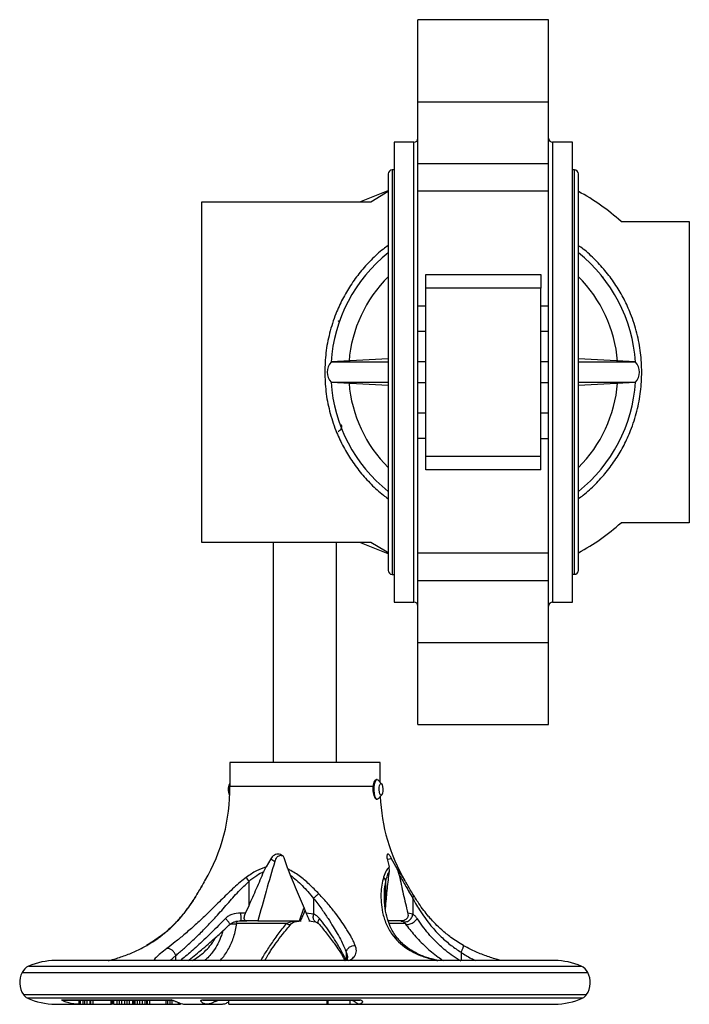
# Model space of a CAD drawing. Header units: millimetres. Extents: x 181 to 1242, y 71 to 1037.
# Tile 7 of 30: x 507 to 676, y 788 to 1037. Entities that reach past the tile are written whole.
import ezdxf

# ---------------------------------------------------------------- set-up
doc = ezdxf.new("R2010")
doc.units = ezdxf.units.MM

msp = doc.modelspace()

# ---------------------------------------------------------------- linework, layer by layer
at = {"color": 7, "linetype": 'Continuous', "lineweight": 25}
for p, q in [((640.84, 1036.52), (607.84, 1036.52)), ((607.84, 1015.78), (607.84, 1036.52)), ((640.84, 1015.78), (640.84, 1036.52)), ((607.84, 1015.78), (640.84, 1015.78)), ((607.84, 1000.26), (607.84, 1015.78)), ((640.84, 1000.26), (640.84, 1015.78)), ((606.84, 1005.61), (601.84, 1005.61)), ((601.84, 1005.61), (601.84, 889.61)), ((646.84, 1005.61), (641.84, 1005.61)), ((646.84, 889.61), (646.84, 1005.61)), ((601.84, 998.61), (601.34, 998.61)), ((607.84, 1000.26), (640.84, 1000.26)), ((607.84, 993.23), (607.84, 1000.26)), ((640.84, 993.23), (640.84, 1000.26)), ((647.34, 998.61), (646.84, 998.61)), ((600.34, 997.61), (600.34, 897.6)), ((648.34, 897.61), (648.34, 997.61)), ((593.21, 990.61), (600.34, 993.47)), ((640.84, 993.23), (607.84, 993.23)), ((607.84, 964.37), (607.84, 993.23)), ((640.84, 964.37), (640.84, 993.23)), ((553.34, 904.61), (553.34, 990.61)), ((553.34, 990.61), (596, 990.61)), ((659.1, 985.61), (676.34, 985.61)), ((676.34, 985.61), (676.34, 909.61)), ((609.84, 972.25), (638.84, 972.25)), ((609.84, 968.78), (609.84, 972.25)), ((638.84, 972.25), (638.84, 968.78)), ((654.61, 971.4), (654.59, 971.63)), ((638.84, 968.78), (609.84, 968.78)), ((609.84, 926.45), (609.84, 968.78)), ((638.84, 926.45), (638.84, 968.78)), ((607.84, 964.37), (609.84, 964.37)), ((607.84, 957.94), (607.84, 964.37)), ((638.84, 964.37), (640.84, 964.37)), ((640.84, 957.94), (640.84, 964.37)), ((587.74, 960.51), (588.3, 960.74)), ((607.84, 957.94), (609.84, 957.94)), ((607.84, 950.2), (607.84, 957.94)), ((638.84, 957.94), (640.84, 957.94)), ((640.84, 950.2), (640.84, 957.94)), ((600.34, 950.96), (585.94, 950.17)), ((585.94, 950.17), (600.34, 950.17)), ((609.84, 950.2), (607.84, 950.2)), ((607.84, 945.03), (607.84, 950.2)), ((640.84, 950.2), (638.84, 950.2)), ((640.84, 945.03), (640.84, 950.2)), ((662.74, 950.17), (648.34, 950.96)), ((648.34, 950.17), (662.74, 950.17)), ((585.94, 945.06), (600.34, 944.34)), ((585.94, 945.06), (600.34, 945.06)), ((607.84, 945.03), (609.84, 945.03)), ((607.84, 937.29), (607.84, 945.03)), ((638.84, 945.03), (640.84, 945.03)), ((640.84, 937.29), (640.84, 945.03)), ((648.34, 944.34), (662.74, 945.06)), ((648.34, 945.06), (662.74, 945.06)), ((609.84, 937.29), (607.84, 937.29)), ((607.84, 930.86), (607.84, 937.29)), ((640.84, 937.29), (638.84, 937.29)), ((640.84, 930.86), (640.84, 937.29)), ((609.84, 930.86), (607.84, 930.86)), ((607.84, 902), (607.84, 930.86)), ((638.84, 930.86), (640.84, 930.86)), ((640.84, 902), (640.84, 930.86)), ((609.84, 922.97), (609.84, 926.45)), ((609.84, 926.45), (638.84, 926.45)), ((638.84, 922.97), (638.84, 926.45)), ((638.84, 922.97), (609.84, 922.97)), ((676.34, 909.61), (659.1, 909.61)), ((596, 904.61), (553.34, 904.61)), ((571.34, 904.61), (571.34, 849.16)), ((587.34, 849.16), (587.34, 904.61)), ((600.34, 901.75), (593.21, 904.61)), ((607.84, 902), (640.84, 902)), ((607.84, 894.97), (607.84, 902)), ((640.84, 894.97), (640.84, 902)), ((601.34, 896.6), (601.84, 896.6)), ((640.84, 894.97), (607.84, 894.97)), ((607.84, 879.44), (607.84, 894.97)), ((640.84, 879.44), (640.84, 894.97)), ((646.84, 896.61), (647.34, 896.61)), ((601.84, 889.61), (606.84, 889.61)), ((641.84, 889.61), (646.84, 889.61)), ((607.84, 879.44), (640.84, 879.44)), ((607.84, 858.7), (607.84, 879.44)), ((640.84, 858.7), (640.84, 879.44)), ((607.84, 858.7), (640.84, 858.7)), ((560.34, 849.16), (560.34, 843.13)), ((598.34, 849.16), (560.34, 849.16)), ((598.34, 844.14), (598.34, 849.16)), ((597.58, 844.85), (597.42, 844.85)), ((598.68, 843.77), (597.83, 844.72)), ((560.34, 843.79), (560.32, 843.77)), ((560.34, 843.13), (596.55, 843.13)), ((560.32, 840.93), (560.33, 840.91)), ((597.47, 839.85), (597.58, 839.85)), ((597.83, 839.98), (598.68, 840.93)), ((570.7, 824.84), (569.54, 822.78)), ((570.7, 824.84), (571.72, 824.19)), ((575.02, 822.27), (574.2, 824.84)), ((600.09, 824.84), (600.58, 822.78)), ((602.59, 822.27), (601.22, 824.84)), ((568.98, 821.65), (569.54, 822.78)), ((575.02, 822.27), (575.6, 820.73)), ((600.64, 821.65), (600.58, 822.78)), ((602.59, 822.27), (603.14, 820.73)), ((565.22, 813.06), (565.22, 819.21)), ((599.74, 813.06), (599.74, 819.21)), ((581.53, 814.84), (581.53, 810.85)), ((606.54, 814.84), (606.54, 810.85)), ((564.34, 811.16), (565.22, 813.06)), ((577.97, 809.16), (579.09, 812.39)), ((599.66, 812.03), (599.74, 813.06)), ((564.34, 811.16), (563.11, 811.16)), ((579.34, 811.79), (579.07, 811.16)), ((581.53, 810.85), (579.61, 811.16)), ((606.54, 810.85), (605.3, 811.16)), ((574.68, 808.48), (562.18, 808.48)), ((564.27, 809.16), (562.92, 809.16)), ((563.24, 809.25), (563.27, 809.16)), ((563.27, 809.16), (564.64, 809.16)), ((564.27, 809.16), (564.53, 809.16)), ((567.46, 809.16), (564.64, 809.16)), ((567.46, 809.16), (577.97, 809.16)), ((576.12, 809.01), (574.68, 808.48)), ((575.9, 808.48), (576.67, 808.96)), ((578.14, 809.16), (576.12, 809.01)), ((576.65, 808.95), (578.37, 809.21)), ((577.97, 809.16), (578.14, 809.16)), ((580.32, 809.21), (582.03, 808.95)), ((582.01, 808.96), (582.78, 808.48)), ((603.53, 809.16), (600.37, 809.16)), ((603.53, 809.16), (603.66, 809.13)), ((604.12, 809.01), (604.63, 808.48)), ((619.3, 802.93), (619.23, 803)), ((642.34, 799.16), (516.34, 799.16)), ((590.02, 799.72), (589.95, 799.19)), ((516.34, 788.16), (522.27, 788.16)), ((518.03, 789.23), (545.56, 789.23)), ((518.03, 789.23), (518.35, 789.16)), ((518.35, 789.16), (545.73, 789.16)), ((522.27, 789.16), (522.27, 788.16)), ((522.27, 788.16), (522.33, 788.16)), ((522.33, 789.16), (522.33, 788.16)), ((522.33, 788.16), (522.58, 788.16)), ((522.58, 789.16), (522.58, 788.16)), ((522.58, 788.16), (523.24, 788.16)), ((523.24, 789.16), (523.24, 788.16)), ((523.24, 788.16), (523.72, 788.16)), ((523.72, 789.16), (523.72, 788.16)), ((523.72, 788.16), (524.25, 788.16)), ((524.25, 789.16), (524.25, 788.16)), ((524.25, 788.16), (525.02, 788.16)), ((525.02, 789.16), (525.02, 788.16)), ((525.02, 788.16), (525.3, 788.16)), ((525.3, 788.16), (525.3, 789.16)), ((525.3, 788.16), (525.81, 788.16)), ((525.81, 789.16), (525.81, 788.16)), ((525.81, 788.16), (530.36, 788.16)), ((530.36, 789.16), (530.36, 788.16)), ((530.36, 788.16), (530.52, 788.16)), ((530.52, 789.16), (530.52, 788.16)), ((530.7, 788.16), (530.52, 788.16)), ((530.7, 789.16), (530.7, 788.16)), ((531.08, 788.16), (530.7, 788.16)), ((531.08, 788.16), (531.08, 789.16)), ((531.08, 788.16), (531.85, 788.16)), ((531.85, 789.16), (531.85, 788.16)), ((531.85, 788.16), (532.43, 788.16)), ((532.43, 789.16), (532.43, 788.16)), ((532.43, 788.16), (533.02, 788.16)), ((533.02, 789.16), (533.02, 788.16)), ((533.02, 788.16), (533.8, 788.16)), ((533.8, 789.16), (533.8, 788.16)), ((533.8, 788.16), (534.4, 788.16)), ((534.4, 789.16), (534.4, 788.16)), ((534.4, 788.16), (535, 788.16)), ((535, 789.16), (535, 788.16)), ((535, 788.16), (535.78, 788.16)), ((535.78, 789.16), (535.78, 788.16)), ((535.78, 788.16), (535.84, 788.16)), ((535.84, 789.16), (535.84, 788.16)), ((535.84, 788.16), (536.09, 788.16)), ((536.09, 789.16), (536.09, 788.16)), ((536.09, 788.16), (536.42, 788.16)), ((536.42, 789.16), (536.42, 788.16)), ((536.42, 788.16), (536.95, 788.16)), ((536.95, 789.16), (536.95, 788.16)), ((536.95, 788.16), (537.57, 788.16)), ((537.57, 789.16), (537.57, 788.16)), ((537.57, 788.16), (538.27, 788.16)), ((538.27, 789.16), (538.27, 788.16)), ((538.27, 788.16), (538.94, 788.16)), ((538.94, 789.16), (538.94, 788.16)), ((538.94, 788.16), (539.32, 788.16)), ((539.32, 789.16), (539.32, 788.16)), ((539.32, 788.16), (539.48, 788.16)), ((539.48, 789.16), (539.48, 788.16)), ((539.48, 788.16), (540.08, 788.16)), ((540.08, 789.16), (540.08, 788.16)), ((540.08, 788.16), (544.2, 788.16)), ((544.2, 789.16), (544.2, 788.16)), ((544.2, 788.16), (544.67, 788.16)), ((544.67, 789.16), (544.67, 788.16)), ((544.67, 788.16), (545.23, 788.16)), ((545.23, 789.16), (545.23, 788.16)), ((545.23, 788.16), (545.7, 788.16)), ((545.73, 789.16), (545.56, 789.23)), ((545.7, 789.16), (545.7, 788.16)), ((545.7, 788.16), (547.42, 788.16)), ((547.42, 788.16), (547.42, 788.58)), ((547.42, 788.16), (547.89, 788.16)), ((547.89, 788.41), (547.89, 788.16)), ((549.31, 788.16), (554.68, 788.16)), ((553.4, 789.23), (593.29, 789.23)), ((553.4, 789.23), (553.53, 789.16)), ((553.53, 789.16), (593.22, 789.16)), ((554.68, 788.16), (558.54, 788.16)), ((560.11, 788.16), (560.11, 789.16)), ((560.11, 788.16), (584.95, 788.16)), ((584.95, 788.16), (584.95, 789.16)), ((584.95, 788.16), (585.17, 788.16)), ((585.17, 788.16), (585.17, 789.16)), ((585.17, 788.16), (590.74, 788.16)), ((590.74, 788.16), (590.74, 789.16)), ((590.74, 788.16), (593.08, 788.16)), ((593.08, 788.16), (642.34, 788.16)), ((593.22, 789.16), (593.29, 789.23))]:
    msp.add_line(p, q, dxfattribs=at)
at = {"color": 8, "linetype": 'Continuous', "lineweight": 25}
for p, q in [((606.84, 889.61), (606.84, 1005.61)), ((641.84, 1005.61), (641.84, 889.61)), ((601.34, 998.61), (601.34, 896.6)), ((647.34, 896.61), (647.34, 998.61)), ((601.22, 824.84), (600.14, 824.63)), ((552.06, 815.82), (552.17, 816.01)), ((604.63, 808.48), (600.73, 808.48)), ((603.66, 809.13), (604.12, 809.01)), ((545.28, 799.16), (546.73, 800.46)), ((546.73, 799.16), (546.73, 800.46)), ((589.77, 801.26), (589.77, 799.19)), ((618.73, 801.26), (618.73, 799.16)), ((509.61, 797.74), (611.1, 797.74)), ((611.1, 797.74), (649.08, 797.74)), ((507.96, 796.2), (611.85, 796.2)), ((611.85, 796.2), (650.72, 796.2)), ((508.28, 790.58), (611.7, 790.58)), ((611.7, 790.58), (650.4, 790.58)), ((509.29, 789.73), (611.24, 789.73)), ((611.24, 789.73), (649.4, 789.73))]:
    msp.add_line(p, q, dxfattribs=at)
at = {"color": 7, "linetype": 'Continuous', "lineweight": 25, "flags": 128}
for points in [[(596, 990.61), (599.65, 992.81), (600.34, 993.18)], [(600.34, 902.05), (599.65, 902.42), (596, 904.61)], [(597.83, 839.98), (597.64, 839.86), (597.35, 839.97), (597.08, 840.43), (596.9, 841.2), (596.81, 842.13), (596.84, 843.1), (596.99, 843.96), (597.22, 844.57), (597.51, 844.84), (597.81, 844.73), (597.83, 844.72)], [(598.07, 842.22), (598.09, 842.8), (598.18, 843.31), (598.32, 843.68), (598.49, 843.84), (598.67, 843.78), (598.83, 843.5), (598.94, 843.04), (598.99, 842.48), (598.97, 841.9), (598.88, 841.38), (598.74, 841.02), (598.57, 840.86), (598.39, 840.92), (598.23, 841.2), (598.12, 841.66), (598.07, 842.22)]]:
    msp.add_lwpolyline(points, dxfattribs=at)
at = {"color": 7, "linetype": 'Continuous', "lineweight": 25}
for centre, radius, start, end in [((606.84, 1006.61), 1, 270, 0), ((641.84, 1006.61), 1, 180, 270), ((601.34, 997.61), 1, 90, 180), ((647.34, 997.61), 1, 0, 90), ((624.34, 947.61), 51.5, 47.5498, 62.2238), ((624.34, 947.61), 38.5, 128.5631, 176.2254), ((624.34, 947.61), 38.5, 3.7746, 51.4369), ((624.34, 947.61), 34, 134.9009, 175.2718), ((624.34, 947.61), 34, 4.7282, 45.0991), ((588.7, 947.61), 3.76, 137.157, 222.843), ((659.98, 947.61), 3.76, 317.157, 42.843), ((624.34, 947.61), 38.5, 183.7746, 231.4369), ((624.34, 947.61), 34, 184.6896, 225.0991), ((624.34, 947.61), 38.5, 308.5631, 356.2254), ((624.34, 947.61), 34, 314.9009, 355.3104), ((624.34, 947.61), 51.5, 297.7762, 312.4502), ((601.34, 897.6), 1, 180, 270), ((647.34, 897.61), 1, 270, 0), ((606.84, 888.61), 1, 0, 90), ((641.84, 888.61), 1, 90, 180), ((515.31, 842.21), 45.04, 329.4627, 1.1782), ((562.95, 842.35), 2.99, 151.6705, 208.3295), ((643.37, 842.21), 45.04, 182.0724, 210.5208), ((510.98, 794.63), 3.4, 113.8062, 152.5058), ((516.34, 782.48), 16.69, 90, 113.8062), ((642.34, 782.48), 16.69, 66.1938, 90), ((647.7, 794.63), 3.4, 27.4942, 66.1938), ((512.84, 793.66), 5.5, 152.5058, 214.0659), ((645.84, 793.66), 5.5, 325.9341, 27.4942), ((510.33, 791.97), 2.47, 214.0659, 244.9881), ((648.35, 791.97), 2.47, 295.0119, 325.9341), ((516.34, 804.85), 16.69, 244.9881, 270), ((642.34, 804.85), 16.69, 270, 295.0119)]:
    msp.add_arc(centre, radius, start, end, dxfattribs=at)
at = {"color": 8, "linetype": 'Continuous', "lineweight": 25}
for points, knots in [([(600.34, 979.55), (599.93, 979.26), (598.4, 978.17), (596.02, 975.93), (593.23, 972.88), (590.82, 969.56), (588.76, 966.04), (586.93, 962.02), (585.47, 957.49), (584.51, 952.54), (584.4, 949.24), (584.34, 947.61)], [0, 0, 0, 0, 0.040802, 0.152204, 0.263591, 0.374993, 0.48406, 0.59314, 0.732655, 0.868368, 1, 1, 1, 1]), ([(664.34, 947.61), (664.28, 949.24), (664.17, 952.54), (663.21, 957.49), (661.75, 962.02), (659.92, 966.04), (657.86, 969.56), (655.45, 972.88), (652.66, 975.93), (650.28, 978.17), (648.75, 979.26), (648.34, 979.55)], [0, 0, 0, 0, 0.131625, 0.267332, 0.40686, 0.515926, 0.625007, 0.736395, 0.847796, 0.959184, 1, 1, 1, 1]), ([(584.34, 947.61), (584.4, 945.99), (584.51, 942.68), (585.47, 937.73), (586.93, 933.21), (588.76, 929.18), (590.82, 925.66), (593.23, 922.34), (596.02, 919.29), (598.4, 917.06), (599.93, 915.97), (600.34, 915.67)], [0, 0, 0, 0, 0.131625, 0.267332, 0.40686, 0.515926, 0.625007, 0.736395, 0.847796, 0.959184, 1, 1, 1, 1]), ([(648.34, 915.67), (648.75, 915.97), (650.28, 917.06), (652.66, 919.29), (655.45, 922.34), (657.86, 925.66), (659.92, 929.18), (661.75, 933.21), (663.21, 937.73), (664.17, 942.68), (664.28, 945.99), (664.34, 947.61)], [0, 0, 0, 0, 0.040802, 0.152204, 0.263591, 0.374993, 0.48406, 0.59314, 0.732655, 0.868368, 1, 1, 1, 1]), ([(588.36, 934.39), (588.38, 934.37), (588.63, 934.04), (588.49, 933.56), (588.23, 932.91), (587.8, 932.62), (587.74, 932.59)], [0, 0, 0, 0, 0.040851, 0.509295, 0.935571, 1, 1, 1, 1]), ([(604.56, 819.32), (604.26, 819.84), (603.6, 821), (602.94, 821.82), (602.59, 822.27)], [0, 0, 0, 0, 0.452309, 1, 1, 1, 1]), ([(599.43, 815.28), (599.41, 815.69), (599.36, 817.07), (599.59, 818.33), (599.74, 819.21)], [0, 0, 0, 0, 0.3006853, 1, 1, 1, 1]), ([(559.29, 809.81), (558.7, 809.2), (557.5, 807.98), (555.69, 806.16), (553.89, 804.42), (551.72, 802.39), (549.67, 800.59), (548.33, 799.52), (547.89, 799.16)], [0, 0, 0, 0, 0.152051, 0.308377, 0.468194, 0.61647, 0.873265, 1, 1, 1, 1]), ([(560.43, 808.35), (560.43, 808.36), (560.44, 808.38), (560.35, 808.55), (560.16, 808.8), (559.89, 809.12), (559.6, 809.46), (559.39, 809.7), (559.29, 809.81)], [0, 0, 0, 0, 0.1436031, 0.3266932, 0.5097836, 0.6862256, 0.8507104, 1, 1, 1, 1]), ([(563.11, 811.16), (563.11, 810.9), (563.11, 810.38), (563.15, 809.72), (563.2, 809.32), (563.23, 809.27), (563.24, 809.25)], [0, 0, 0, 0, 0.2909061, 0.5818122, 0.8727183, 1, 1, 1, 1]), ([(582.02, 808.96), (581.95, 808.99), (581.8, 809.06), (581.62, 809.29), (581.49, 809.62), (581.44, 810.01), (581.45, 810.43), (581.51, 810.71), (581.53, 810.85)], [0, 0, 0, 0, 0.147754, 0.328061, 0.508368, 0.683227, 0.848115, 1, 1, 1, 1]), ([(582.78, 808.49), (582.77, 808.49), (582.69, 808.55), (582.64, 808.76), (582.65, 809.09), (582.78, 809.45), (582.93, 809.69), (583, 809.81)], [0, 0, 0, 0, 0.03158, 0.296074, 0.550425, 0.78664, 1, 1, 1, 1]), ([(557.88, 799.16), (558.03, 799.31), (558.95, 800.23), (560.17, 802.22), (561.51, 805.2), (561.95, 807.37), (562.18, 808.48)], [0, 0, 0, 0, 0.057109, 0.359303, 0.670844, 1, 1, 1, 1]), ([(562.18, 808.48), (562.04, 808.44), (561.76, 808.35), (561.27, 808.33), (560.87, 808.35), (560.65, 808.43), (560.59, 808.45)], [0, 0, 0, 0, 0.271546, 0.570732, 0.891667, 1, 1, 1, 1]), ([(562.18, 808.48), (562.13, 808.6), (562.04, 808.84), (561.91, 808.95), (561.84, 809.01)], [0, 0, 0, 0, 0.472874, 1, 1, 1, 1]), ([(568.21, 799.16), (568.23, 799.21), (568.44, 799.61), (569.2, 800.88), (570.59, 803.01), (572.51, 805.74), (573.97, 807.59), (574.68, 808.48)], [0, 0, 0, 0, 0.016293, 0.155759, 0.448306, 0.731613, 1, 1, 1, 1]), ([(574.68, 808.48), (574.8, 808.44), (575.05, 808.33), (575.41, 808.28), (575.72, 808.32), (575.84, 808.43), (575.9, 808.49)], [0, 0, 0, 0, 0.226916, 0.478137, 0.74865, 1, 1, 1, 1]), ([(576.12, 809.01), (576.2, 808.98), (576.38, 808.92), (576.56, 808.91), (576.64, 808.95), (576.65, 808.96)], [0, 0, 0, 0, 0.450223, 0.938989, 1, 1, 1, 1]), ([(604.63, 808.48), (605.39, 807.51), (606.94, 805.51), (609.25, 803.13), (611.31, 801.32), (612.78, 800.14), (613.81, 799.45), (614.24, 799.16)], [0, 0, 0, 0, 0.2920671, 0.5957996, 0.7413912, 0.8906182, 1, 1, 1, 1]), ([(550.84, 799.16), (551.07, 799.29), (552.58, 800.11), (554.33, 801.62), (555.95, 803.54), (556.55, 804.56), (556.82, 805.03)], [0, 0, 0, 0, 0.0843073, 0.5567527, 0.7991255, 1, 1, 1, 1]), ([(558.58, 806.63), (558.53, 806.44), (558.38, 805.88), (557.93, 804.63), (557.15, 802.91), (556.02, 801.24), (554.95, 800), (554.28, 799.4), (554.01, 799.16)], [0, 0, 0, 0, 0.064633, 0.200773, 0.457691, 0.712614, 0.885567, 1, 1, 1, 1]), ([(590.3, 799.16), (590.3, 799.16), (590.82, 799.33), (591.47, 799.8), (592.1, 800.51), (592.31, 801.28), (592.32, 802.06), (592.12, 802.68), (592.02, 803)], [0, 0, 0, 0, 0.001264, 0.242136, 0.48365, 0.640759, 0.813295, 1, 1, 1, 1]), ([(618.73, 801.26), (618.84, 801.48), (619.02, 801.83), (619.19, 802.25), (619.29, 802.53), (619.34, 802.75), (619.36, 802.91), (619.32, 802.93), (619.3, 802.93)], [0, 0, 0, 0, 0.283785, 0.43721, 0.594096, 0.750981, 0.904406, 1, 1, 1, 1]), ([(544.52, 802.24), (543.94, 801.79), (542.79, 800.92), (541.72, 799.94), (541.19, 799.37), (541.21, 799.17), (541.21, 799.16)], [0, 0, 0, 0, 0.333667, 0.658683, 0.981527, 1, 1, 1, 1]), ([(589.77, 801.26), (589.92, 800.78), (590.1, 800.23), (590.03, 799.79), (590.02, 799.72)], [0, 0, 0, 0, 0.861022, 1, 1, 1, 1]), ([(605.01, 802.24), (605.6, 801.87), (606.78, 801.14), (608.66, 800.35), (610.37, 799.79), (611.67, 799.43), (612.51, 799.24), (612.86, 799.16)], [0, 0, 0, 0, 0.271915, 0.551104, 0.720289, 0.884147, 1, 1, 1, 1]), ([(605.59, 802.1), (605.57, 802.12), (605.48, 802.2), (605.29, 802.25), (605.1, 802.24), (605.01, 802.24)], [0, 0, 0, 0, 0.1541145, 0.5896123, 1, 1, 1, 1]), ([(618.73, 801.26), (619.56, 800.72), (620.77, 799.94), (622.08, 799.34), (622.48, 799.16)], [0, 0, 0, 0, 0.694333, 1, 1, 1, 1])]:
    msp.add_open_spline(points, degree=3, knots=knots, dxfattribs=at)
at = {"color": 7, "linetype": 'Continuous', "lineweight": 25}
for points, knots in [([(596.55, 843.13), (596.6, 843.39), (596.69, 843.91), (596.95, 844.48), (597.21, 844.81), (597.36, 844.82), (597.42, 844.82)], [0, 0, 0, 0, 0.2695222, 0.5390021, 0.8091427, 1, 1, 1, 1]), ([(596.55, 843.13), (596.52, 842.87), (596.46, 842.34), (596.53, 841.51), (596.72, 840.77), (596.99, 840.21), (597.26, 839.88), (597.41, 839.88), (597.46, 839.88)], [0, 0, 0, 0, 0.168517, 0.344919, 0.521249, 0.699458, 0.87903, 1, 1, 1, 1]), ([(574.2, 824.84), (574.12, 825.03), (573.96, 825.41), (573.47, 825.81), (572.88, 826.02), (572.23, 826.01), (571.61, 825.79), (571.06, 825.39), (570.82, 825.02), (570.7, 824.84)], [0, 0, 0, 0, 0.144553, 0.289179, 0.432328, 0.574994, 0.717627, 0.860286, 1, 1, 1, 1]), ([(572.08, 824.98), (571.98, 824.81), (571.85, 824.58), (571.75, 824.28), (571.72, 824.19)], [0, 0, 0, 0, 0.7052682, 1, 1, 1, 1]), ([(573.68, 825.58), (573.5, 825.61), (573.17, 825.67), (572.71, 825.55), (572.33, 825.32), (572.17, 825.09), (572.08, 824.98)], [0, 0, 0, 0, 0.259151, 0.494737, 0.737337, 1, 1, 1, 1]), ([(601.22, 824.84), (601.12, 825.03), (600.92, 825.41), (600.63, 825.81), (600.37, 826.02), (600.17, 826.01), (600.03, 825.79), (599.99, 825.39), (600.05, 825.02), (600.09, 824.84)], [0, 0, 0, 0, 0.144553, 0.289179, 0.432328, 0.574993, 0.717626, 0.860285, 1, 1, 1, 1]), ([(569.54, 822.78), (568.72, 822.49), (566.96, 821.87), (565.39, 820.77), (564.55, 820.18)], [0, 0, 0, 0, 0.464477, 1, 1, 1, 1]), ([(571.72, 824.19), (570.99, 821.71), (569.53, 816.73), (568.15, 811.69), (567.46, 809.16)], [0, 0, 0, 0, 0.499761, 1, 1, 1, 1]), ([(582.87, 816.01), (582.06, 816.82), (580.48, 818.41), (577.93, 820.65), (575.99, 821.73), (575.02, 822.27)], [0, 0, 0, 0, 0.3463035, 0.6718942, 1, 1, 1, 1]), ([(600.58, 822.78), (600.33, 822.5), (599.78, 821.88), (599.39, 820.78), (599.18, 820.18)], [0, 0, 0, 0, 0.462276, 1, 1, 1, 1]), ([(564.55, 820.18), (564.03, 819.78), (562.96, 818.97), (561.45, 817.59), (559.96, 816.18), (558.47, 814.72), (556.92, 813.19), (555.4, 811.7), (553.96, 810.31), (552.64, 809.07), (551.33, 807.87), (550.04, 806.73), (548.45, 805.37), (546.55, 803.8), (545.2, 802.76), (544.52, 802.24)], [0, 0, 0, 0, 0.070605, 0.143458, 0.216525, 0.286811, 0.363598, 0.446603, 0.511594, 0.577864, 0.642752, 0.705937, 0.770244, 0.883507, 1, 1, 1, 1]), ([(565.22, 819.21), (565.09, 819.38), (564.83, 819.73), (564.65, 820.03), (564.55, 820.18)], [0, 0, 0, 0, 0.478701, 1, 1, 1, 1]), ([(565.22, 813.06), (565.86, 814.49), (567.14, 817.34), (568.36, 820.22), (568.98, 821.65)], [0, 0, 0, 0, 0.499897, 1, 1, 1, 1]), ([(565.22, 819.21), (565.85, 819.72), (567.03, 820.67), (568.36, 821.34), (568.98, 821.65)], [0, 0, 0, 0, 0.53696, 1, 1, 1, 1]), ([(575.6, 820.73), (576.13, 820.33), (577.21, 819.51), (578.66, 818.07), (580.11, 816.51), (581.04, 815.42), (581.53, 814.84)], [0, 0, 0, 0, 0.2384244, 0.4806035, 0.7269634, 1, 1, 1, 1]), ([(575.6, 820.73), (576.26, 819.13), (577.59, 815.92), (578.93, 812.75), (579.61, 811.16)], [0, 0, 0, 0, 0.499802, 1, 1, 1, 1]), ([(599.18, 820.18), (599, 819.54), (598.67, 818.25), (598.49, 816.08), (598.53, 813.76), (598.83, 811.68), (599.3, 809.86), (599.82, 808.44), (600.49, 807.07), (601.48, 805.53), (602.88, 803.85), (604.3, 802.78), (605.01, 802.24)], [0, 0, 0, 0, 0.111456, 0.2211697, 0.3291736, 0.4606709, 0.535108, 0.6109213, 0.6863427, 0.7629946, 0.8797974, 1, 1, 1, 1]), ([(599.74, 819.21), (599.7, 819.38), (599.61, 819.73), (599.32, 820.03), (599.18, 820.18)], [0, 0, 0, 0, 0.478701, 1, 1, 1, 1]), ([(599.74, 819.21), (599.87, 819.72), (600.11, 820.67), (600.47, 821.34), (600.64, 821.65)], [0, 0, 0, 0, 0.538526, 1, 1, 1, 1]), ([(599.74, 813.06), (599.87, 814.49), (600.13, 817.34), (600.47, 820.22), (600.64, 821.65)], [0, 0, 0, 0, 0.499897, 1, 1, 1, 1]), ([(603.14, 820.73), (603.46, 819.13), (604.11, 815.92), (604.9, 812.75), (605.3, 811.16)], [0, 0, 0, 0, 0.499802, 1, 1, 1, 1]), ([(603.14, 820.73), (603.37, 820.38), (603.85, 819.63), (604.64, 818.24), (605.53, 816.62), (606.19, 815.46), (606.54, 814.84)], [0, 0, 0, 0, 0.20957, 0.445342, 0.708554, 1, 1, 1, 1]), ([(546.73, 800.46), (547.05, 800.72), (547.67, 801.25), (548.67, 802.11), (549.71, 803.03), (550.81, 804.04), (551.96, 805.14), (553.16, 806.31), (554.37, 807.55), (555.61, 808.85), (557.42, 810.81), (559.73, 813.4), (562.42, 816.51), (564.32, 818.34), (565.22, 819.21)], [0, 0, 0, 0, 0.056085, 0.11304, 0.170957, 0.229922, 0.29255, 0.357156, 0.421688, 0.48749, 0.557162, 0.713601, 0.864744, 1, 1, 1, 1]), ([(553.9, 818.96), (553.76, 818.73), (553.17, 817.73), (552.52, 816.64), (552.03, 815.79)], [0, 0, 0, 0, 0.22852, 1, 1, 1, 1]), ([(552.17, 816.01), (552.71, 816.93), (553.37, 818.1), (553.99, 819.11), (554.11, 819.32)], [0, 0, 0, 0, 0.79877, 1, 1, 1, 1]), ([(605.13, 818.38), (605.07, 818.49), (604.87, 818.83), (604.69, 819.12), (604.56, 819.32)], [0, 0, 0, 0, 0.3181157, 1, 1, 1, 1]), ([(606.65, 815.79), (606.16, 816.64), (605.51, 817.73), (604.92, 818.73), (604.78, 818.96)], [0, 0, 0, 0, 0.77148, 1, 1, 1, 1]), ([(552.08, 815.88), (551.57, 815.07), (550.72, 813.7), (549.51, 812.01), (548.77, 811.07), (548.35, 810.56), (547.83, 809.94), (546.85, 808.84), (545.16, 807.15), (542.69, 805.05), (540.55, 803.71), (539.36, 802.97)], [0, 0, 0, 0, 0.174218, 0.293804, 0.359622, 0.378461, 0.406632, 0.493836, 0.62196, 0.790713, 1, 1, 1, 1]), ([(539.45, 803), (539.79, 803.2), (540.48, 803.61), (541.46, 804.25), (542.4, 804.9), (543.79, 805.94), (545.52, 807.42), (547.41, 809.36), (549.03, 811.3), (550.32, 813.07), (551.35, 814.64), (551.9, 815.56), (552.17, 816.01)], [0, 0, 0, 0, 0.0588446, 0.1169768, 0.1745126, 0.2315548, 0.3813489, 0.5274125, 0.6665938, 0.801176, 0.9027775, 1, 1, 1, 1]), ([(581.53, 814.84), (581.63, 814.95), (581.81, 815.18), (582.15, 815.5), (582.51, 815.78), (582.75, 815.93), (582.87, 816.01)], [0, 0, 0, 0, 0.246671, 0.5, 0.753329, 1, 1, 1, 1]), ([(581.53, 814.84), (582.22, 813.94), (583.52, 812.25), (585.13, 809.84), (586.43, 807.78), (587.56, 805.87), (588.51, 804.14), (589.27, 802.56), (589.61, 801.68), (589.77, 801.26)], [0, 0, 0, 0, 0.1835119, 0.3452061, 0.4879917, 0.6147865, 0.7589567, 0.8861635, 1, 1, 1, 1]), ([(592.02, 803), (591.92, 803.24), (591.73, 803.72), (591.35, 804.52), (590.87, 805.42), (590.28, 806.42), (589.46, 807.72), (588.39, 809.29), (586.93, 811.27), (585.15, 813.53), (583.67, 815.14), (582.87, 816.01)], [0, 0, 0, 0, 0.069691, 0.138461, 0.215713, 0.300986, 0.385105, 0.520894, 0.653184, 0.814641, 1, 1, 1, 1]), ([(605.59, 802.12), (605.01, 802.56), (603.98, 803.34), (602.89, 804.52), (602.13, 805.52), (601.47, 806.55), (600.77, 807.93), (600.07, 809.87), (599.49, 812.45), (599.42, 814.4), (599.38, 815.46)], [0, 0, 0, 0, 0.131213, 0.235125, 0.312012, 0.381462, 0.483956, 0.621113, 0.793282, 1, 1, 1, 1]), ([(606.54, 814.84), (606.59, 814.95), (606.7, 815.18), (606.73, 815.5), (606.68, 815.78), (606.56, 815.93), (606.51, 816.01)], [0, 0, 0, 0, 0.246673, 0.500004, 0.753332, 1, 1, 1, 1]), ([(606.54, 814.84), (606.78, 814.42), (607.32, 813.46), (608.3, 811.84), (609.57, 809.94), (611.33, 807.65), (613.54, 805.27), (616.1, 803.03), (617.89, 801.82), (618.73, 801.26)], [0, 0, 0, 0, 0.085778, 0.197118, 0.327791, 0.471739, 0.674972, 0.847638, 1, 1, 1, 1]), ([(619.32, 802.97), (618.24, 803.63), (616.3, 804.84), (614.01, 806.73), (612.41, 808.25), (611.3, 809.43), (610.33, 810.55), (609.24, 811.91), (607.93, 813.75), (607.08, 815.12), (606.6, 815.88)], [0, 0, 0, 0, 0.189215, 0.342483, 0.45971, 0.540675, 0.607925, 0.706037, 0.836508, 1, 1, 1, 1]), ([(563.11, 811.16), (562.35, 811.11), (561.27, 811.03), (560, 810.44), (559.52, 810.01), (559.29, 809.81)], [0, 0, 0, 0, 0.538689, 0.774233, 1, 1, 1, 1]), ([(564.64, 809.16), (564.52, 809.18), (564.28, 809.22), (564.06, 809.52), (564, 809.96), (564.07, 810.47), (564.21, 810.88), (564.32, 811.11), (564.34, 811.16)], [0, 0, 0, 0, 0.206366, 0.413837, 0.597362, 0.765814, 0.944177, 1, 1, 1, 1]), ([(579.07, 811.16), (578.99, 810.96), (578.81, 810.56), (578.55, 809.98), (578.35, 809.55), (578.21, 809.27), (578.16, 809.17), (578.14, 809.16), (578.14, 809.16)], [0, 0, 0, 0, 0.2007, 0.402725, 0.576638, 0.732913, 0.944315, 1, 1, 1, 1]), ([(579.61, 811.16), (579.7, 810.96), (579.87, 810.56), (580.13, 809.98), (580.33, 809.55), (580.47, 809.27), (580.53, 809.17), (580.54, 809.16), (580.54, 809.16)], [0, 0, 0, 0, 0.200698, 0.40272, 0.576631, 0.732904, 0.944303, 1, 1, 1, 1]), ([(583, 809.81), (582.79, 810.03), (582.37, 810.48), (581.82, 810.72), (581.53, 810.85)], [0, 0, 0, 0, 0.483828, 1, 1, 1, 1]), ([(589.77, 798.98), (589.63, 799.32), (589.35, 800.03), (588.76, 801.22), (588.02, 802.55), (587.06, 804.12), (585.88, 805.91), (584.52, 807.86), (583.5, 809.17), (583, 809.81)], [0, 0, 0, 0, 0.117072, 0.236756, 0.367496, 0.503203, 0.669332, 0.839195, 1, 1, 1, 1]), ([(605.3, 811.16), (605.33, 810.96), (605.4, 810.56), (605.23, 809.98), (604.86, 809.55), (604.34, 809.27), (603.88, 809.17), (603.59, 809.16), (603.53, 809.16)], [0, 0, 0, 0, 0.200698, 0.40272, 0.576631, 0.732904, 0.944303, 1, 1, 1, 1]), ([(604.12, 809.01), (604.23, 808.97), (604.46, 808.91), (604.84, 808.93), (605.24, 809.05), (605.64, 809.29), (605.99, 809.62), (606.26, 810.01), (606.46, 810.43), (606.52, 810.71), (606.54, 810.85)], [0, 0, 0, 0, 0.1130203, 0.2357164, 0.3658317, 0.5000008, 0.6341698, 0.7642847, 0.8869802, 1, 1, 1, 1]), ([(604.63, 808.48), (604.71, 808.44), (604.88, 808.33), (605.24, 808.28), (605.68, 808.33), (606.17, 808.49), (606.66, 808.76), (607.09, 809.09), (607.43, 809.45), (607.58, 809.69), (607.65, 809.81)], [0, 0, 0, 0, 0.110157, 0.232114, 0.363436, 0.499995, 0.636556, 0.76788, 0.88984, 1, 1, 1, 1]), ([(607.65, 809.81), (607.48, 810.03), (607.13, 810.48), (606.74, 810.72), (606.54, 810.85)], [0, 0, 0, 0, 0.483828, 1, 1, 1, 1]), ([(618.73, 798.98), (618.06, 799.4), (616.7, 800.25), (614.97, 801.58), (613.43, 802.91), (611.96, 804.33), (610.46, 806), (608.96, 807.88), (608.09, 809.17), (607.65, 809.81)], [0, 0, 0, 0, 0.140909, 0.286789, 0.400573, 0.520379, 0.676506, 0.838448, 1, 1, 1, 1]), ([(549.87, 799.16), (550.09, 799.34), (550.86, 799.93), (552.12, 800.95), (553.72, 802.28), (555.53, 803.85), (557.83, 805.92), (559.56, 807.53), (560.52, 808.42)], [0, 0, 0, 0, 0.0672328, 0.2286318, 0.357215, 0.5189538, 0.7332242, 1, 1, 1, 1]), ([(560.42, 808.33), (560.59, 808.46), (560.95, 808.74), (561.92, 809.11), (562.71, 809.17), (563.26, 809.21)], [0, 0, 0, 0, 0.209931, 0.449445, 1, 1, 1, 1]), ([(569.25, 799.16), (569.27, 799.21), (569.38, 799.47), (569.68, 799.98), (570.03, 800.59), (570.46, 801.28), (571.1, 802.27), (572.17, 803.81), (573.75, 805.94), (575.14, 807.58), (575.91, 808.48)], [0, 0, 0, 0, 0.021268, 0.124601, 0.200803, 0.254307, 0.364922, 0.526275, 0.738346, 1, 1, 1, 1]), ([(582.72, 808.55), (583.39, 807.76), (584.85, 806.04), (586.58, 803.72), (588.02, 801.62), (588.96, 800.13), (589.32, 799.35), (589.44, 799.1)], [0, 0, 0, 0, 0.228734, 0.493547, 0.689251, 0.899345, 1, 1, 1, 1]), ([(529.71, 799.16), (530.05, 799.25), (531.25, 799.54), (533.62, 800.31), (536.61, 801.48), (538.5, 802.49), (539.45, 803)], [0, 0, 0, 0, 0.116964, 0.408068, 0.7037, 1, 1, 1, 1]), ([(589.77, 801.26), (589.82, 801.48), (589.91, 801.83), (590.22, 802.25), (590.52, 802.53), (590.87, 802.75), (591.37, 802.96), (591.76, 802.99), (592.02, 803)], [0, 0, 0, 0, 0.238839, 0.367964, 0.500002, 0.632039, 0.761164, 1, 1, 1, 1]), ([(628.97, 799.16), (628.63, 799.25), (627.43, 799.54), (625.06, 800.31), (622.07, 801.48), (620.18, 802.49), (619.23, 803)], [0, 0, 0, 0, 0.1169638, 0.4080682, 0.7037004, 1, 1, 1, 1]), ([(546.73, 800.46), (546.63, 800.7), (546.48, 801.05), (546.13, 801.48), (545.82, 801.78), (545.48, 802.01), (545.14, 802.17), (544.81, 802.25), (544.62, 802.24), (544.52, 802.24)], [0, 0, 0, 0, 0.233248, 0.36102, 0.492785, 0.625531, 0.756113, 0.881677, 1, 1, 1, 1]), ([(613.09, 799.16), (612.47, 799.3), (610.78, 799.68), (608.07, 800.62), (606.4, 801.63), (605.51, 802.18)], [0, 0, 0, 0, 0.214064, 0.577939, 1, 1, 1, 1]), ([(590.01, 799.19), (589.95, 799.2), (589.86, 799.22), (589.69, 799.17), (589.66, 799.16)], [0, 0, 0, 0, 0.817799, 1, 1, 1, 1]), ([(522.27, 788.18), (522.26, 788.18), (521.41, 788.13), (520.3, 788.37), (519.13, 788.69), (518.6, 788.88), (518.26, 789.02), (518.07, 789.13), (517.99, 789.19), (517.99, 789.22), (518.02, 789.23), (518.03, 789.23)], [0, 0, 0, 0, 0.007566, 0.500391, 0.650688, 0.755565, 0.866059, 0.910255, 0.95475, 0.979261, 1, 1, 1, 1]), ([(545.56, 789.23), (545.59, 789.23), (545.65, 789.22), (545.78, 789.2), (546.01, 789.15), (546.28, 789.05), (546.57, 788.94), (547, 788.76), (547.51, 788.54), (548.11, 788.32), (548.7, 788.2), (549.12, 788.15), (549.34, 788.17), (549.36, 788.17)], [0, 0, 0, 0, 0.015518, 0.031159, 0.062211, 0.124059, 0.180637, 0.247422, 0.422429, 0.601297, 0.790694, 0.979957, 1, 1, 1, 1]), ([(545.9, 789.16), (545.96, 789.15), (546.09, 789.12), (546.23, 789.07), (546.3, 789.04)], [0, 0, 0, 0, 0.468039, 1, 1, 1, 1]), ([(556.77, 788.89), (556.72, 788.86), (556.45, 788.73), (556.07, 788.53), (555.61, 788.33), (555.16, 788.2), (554.7, 788.15), (554.25, 788.19), (553.87, 788.3), (553.54, 788.45), (553.29, 788.63), (553.13, 788.8), (553.07, 788.94), (553.06, 789.06), (553.11, 789.15), (553.22, 789.2), (553.31, 789.22), (553.37, 789.23), (553.4, 789.23)], [0, 0, 0, 0, 0.020683, 0.124011, 0.222534, 0.319926, 0.440279, 0.546772, 0.63222, 0.718537, 0.795865, 0.8593, 0.897386, 0.929634, 0.964786, 0.982348, 0.991205, 1, 1, 1, 1]), ([(556.76, 788.88), (556.91, 788.96), (557.17, 789.08), (557.44, 789.14), (557.55, 789.16)], [0, 0, 0, 0, 0.5995661, 1, 1, 1, 1]), ([(558.59, 788.22), (558.76, 788.21), (559.07, 788.21), (559.51, 788.43), (559.85, 788.61), (560.05, 788.73), (560.12, 788.77)], [0, 0, 0, 0, 0.374029, 0.691155, 0.908837, 1, 1, 1, 1]), ([(591.02, 789.16), (591.21, 789.12), (591.7, 788.99), (592.12, 788.68), (592.38, 788.48)], [0, 0, 0, 0, 0.364691, 1, 1, 1, 1]), ([(593.29, 789.23), (593.34, 789.23), (593.42, 789.22), (593.54, 789.19), (593.7, 789.11), (593.88, 788.86), (593.74, 788.43), (593.27, 788.11), (592.81, 788.18), (592.52, 788.37), (592.38, 788.48), (592.37, 788.49)], [0, 0, 0, 0, 0.013581, 0.027139, 0.052552, 0.105929, 0.288392, 0.561217, 0.841527, 0.985527, 1, 1, 1, 1]), ([(593.23, 789.17), (593.23, 789.17), (593.23, 789.17), (593.23, 789.17), (593.23, 789.17), (593.23, 789.17)], [0, 0, 0, 0, 0.120406, 0.607015, 1, 1, 1, 1])]:
    msp.add_open_spline(points, degree=3, knots=knots, dxfattribs=at)

doc.saveas('drawing.dxf')
